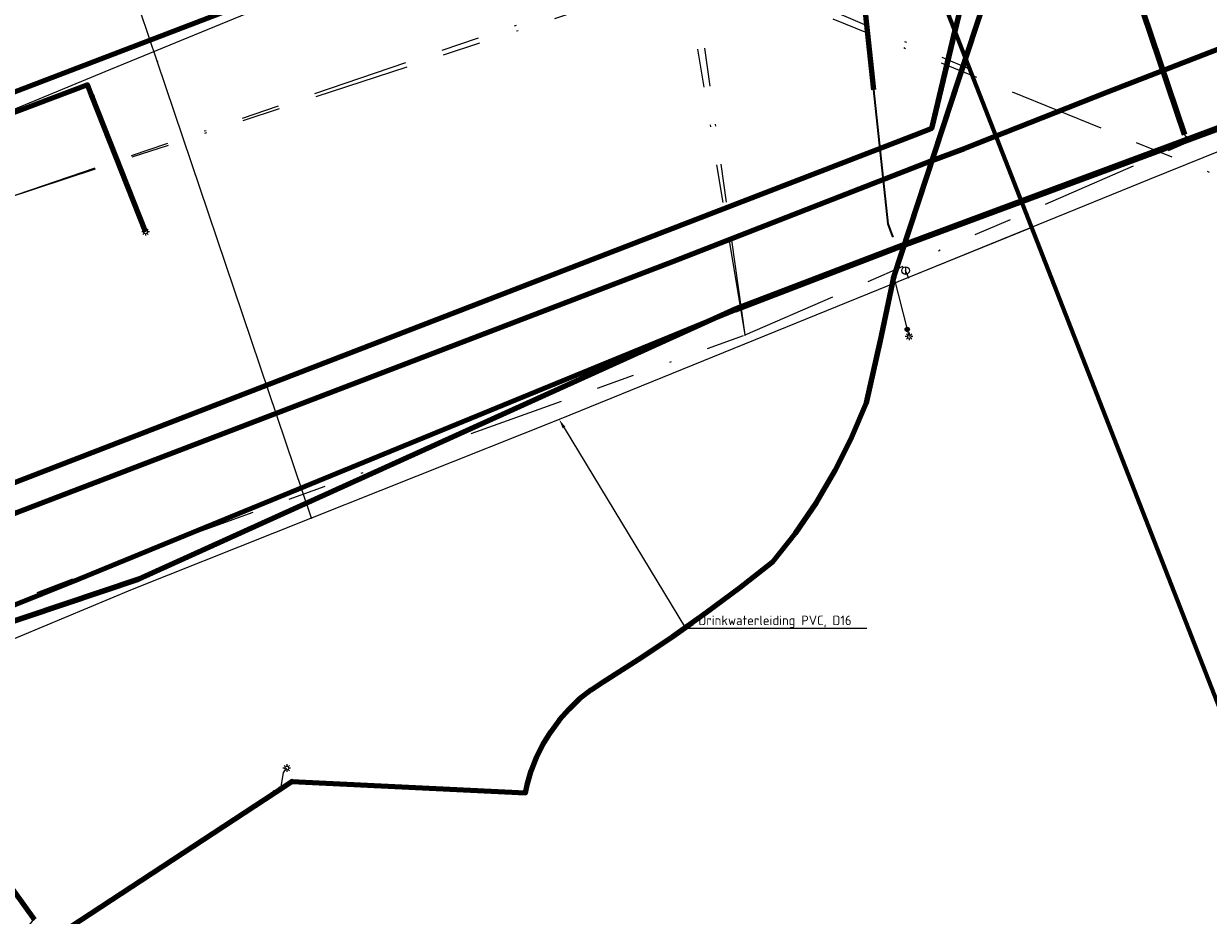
# Model space of a CAD drawing. Header units: metres. Extents: x 242122 to 243107, y 567823 to 568786.
# Tile 27 of 89: x 242288 to 242349, y 568071 to 568118. Entities that reach past the tile are written whole.
import ezdxf
from ezdxf import colors
from ezdxf.entities.mleader import LeaderData, LeaderLine
from ezdxf.lldxf.tags import DXFTag
from ezdxf.math import Vec2, Vec3

# ---------------------------------------------------------------- set-up
doc = ezdxf.new("R2010")
doc.units = ezdxf.units.M
doc.linetypes.add('RI-OVERIG-SO', pattern=[17, 5, -2, 2, -2, 0, -2, 2, -2])
for name, color, linetype, lineweight in [('B-WA-IE-MEUBILAIR-S', 7, 'Continuous', 18), ('B-WA-KL-DATA-G', 90, 'KL-DATA-SO', 18), ('B-WA-KL-DATA_DUCT-G', 90, 'Continuous', 100), ('B-WA-KL-DATA_KABELBED-G', 90, 'Continuous', 100), ('B-WA-KL-DATA_MANTELBUIS-G', 90, 'Continuous', 100), ('B-WA-KL-ET_LS-G', 190, 'KL-LS-SO', 18), ('B-WA-KL-ET_LS_DUCT-G', 190, 'Continuous', 100), ('B-WA-KL-ET_LS_HULPSTUK-S', 190, 'Continuous', 18), ('B-WA-KL-ET_LS_KABELBED-G', 190, 'Continuous', 100), ('B-WA-KL-ET_LS_MANTELBUIS-G', 190, 'Continuous', 100), ('B-WA-KL-ET_MS-G', 130, 'KL-MS-SO', 18), ('B-WA-KL-ET_MS_DUCT-G', 130, 'Continuous', 100), ('B-WA-KL-ET_MS_KABELBED-G', 130, 'Continuous', 100), ('B-WA-KL-ET_MS_MANTELBUIS-G', 130, 'Continuous', 100), ('B-WA-KL-WATER-G', 170, 'KL-WATER-SO', 18), ('B-WA-KL-WATER_HULPSTUK-S', 170, 'Continuous', 18), ('B-WA-OG-INFO_ORIENTATIEPOLYGOON-GV', 7, 'Continuous', 70), ('B-WA-RI-VRIJVERVAL-G', 210, 'RI-OVERIG-SO', 18), ('B-WA-RI-VRIJVERVAL_HULPSTUK-S', 210, 'Continuous', 18), ('B-WE-IE-MEUBILAIR_ENEXIS NETBEHEER BV-S', 7, 'Continuous', 18), ('B-WE-KL-DATA_COAXKABEL_42_ZIGGO BV-G', 90, 'KL-DATA-SO', 18), ('B-WE-KL-DATA_DUCT_ZIGGO BV-G', 90, 'Continuous', 100), ('B-WE-KL-DATA_KABELBED_KPN BV-G', 90, 'Continuous', 100), ('B-WE-KL-DATA_KABELBED_ZIGGO BV-G', 90, 'Continuous', 100), ('B-WE-KL-DATA_MANTELBUIS_100_ZIGGO BV-G', 90, 'Continuous', 100), ('B-WE-KL-DATA_MANTELBUIS_200_ZIGGO BV-G', 90, 'Continuous', 100), ('B-WE-KL-DATA_MANTELBUIS_75_ZIGGO BV-G', 90, 'Continuous', 100), ('B-WE-KL-DATA_REGGEFIBER OPERATOR BV-G', 90, 'KL-DATA-SO', 18), ('B-WE-KL-ET_LS_230 V_ENEXIS NETBEHEER BV-G', 190, 'KL-LS-SO', 18), ('B-WE-KL-ET_LS_400 V_ENEXIS NETBEHEER BV-G', 190, 'KL-LS-SO', 18), ('B-WE-KL-ET_LS_DUCT_ENEXIS NETBEHEER BV-G', 190, 'Continuous', 100), ('B-WE-KL-ET_LS_HULPSTUK_ENEXIS NETBEHEER BV-S', 190, 'Continuous', 18), ('B-WE-KL-ET_LS_KABELBED_ENEXIS NETBEHEER BV-G', 190, 'Continuous', 100), ('B-WE-KL-ET_LS_MANTELBUIS_OVERIG_50_ENEXIS NETBEHEER BV-G', 190, 'Continuous', 100), ('B-WE-KL-ET_MS_10 KV_ENEXIS NETBEHEER BV-G', 130, 'KL-MS-SO', 18), ('B-WE-KL-ET_MS_DUCT_ENEXIS NETBEHEER BV-G', 130, 'Continuous', 100), ('B-WE-KL-ET_MS_KABELBED_ENEXIS NETBEHEER BV-G', 130, 'Continuous', 100), ('B-WE-KL-ET_MS_MANTELBUIS_POLYVINYLCHLORIDE PVC_100_ENEXIS NETBEHEER BV-G', 130, 'Continuous', 100), ('B-WE-KL-WATER_HULPSTUK_WMD DRINKWATER NV-S', 170, 'Continuous', 18), ('B-WE-KL-WATER_POLYETHYLEEN PE_32_WMD DRINKWATER NV-G', 170, 'KL-WATER-SO', 18), ('B-WE-KL-WATER_POLYETHYLEEN PE_40_WMD DRINKWATER NV-G', 170, 'KL-WATER-SO', 18), ('B-WE-KL-WATER_POLYVINYLCHLORIDE PVC_110_WMD DRINKWATER NV-G', 170, 'KL-WATER-SO', 18), ('B-WE-KL-WATER_POLYVINYLCHLORIDE PVC_160_WMD DRINKWATER NV-G', 170, 'KL-WATER-SO', 18), ('B-WE-OG-INFO_ENEXIS NETBEHEER BV-G', 7, 'Continuous', 18), ('B-WE-RI-VRIJVERVAL_GEMEENTE TYNAARLO-G', 210, 'RI-OVERIG-SO', 18), ('B-WE-RI-VRIJVERVAL_HULPSTUK_GEMEENTE TYNAARLO-S', 210, 'Continuous', 18), ('V-WA-KL-WATER-G', 170, 'V-KL-WATER-SO', 35), ('V-WA-KL-WATER_HULPSTUK-S', 170, 'Continuous', 25), ('V-WA-KL-WATER_MANTELBUIS-G', 170, 'V-CONTINUOUS-SO', 100), ('V-WE-KL-WATER_HULPSTUK_WMD DRINKWATER NV-S', 170, 'Continuous', 25), ('V-WE-KL-WATER_MANTELBUIS_POLYVINYLCHLORIDE PVC_WMD DRINKWATER NV-G', 170, 'V-CONTINUOUS-SO', 100), ('V-WE-KL-WATER_POLYVINYLCHLORIDE PVC_110_WMD DRINKWATER NV-G', 170, 'V-KL-WATER-SO', 35), ('X-XX-AL-T25-200', 7, 'Continuous', 25)]:
    doc.layers.add(name, color=color, linetype=linetype, lineweight=lineweight)
doc.styles.add('NLCS-ISO', font='NLCS-ISO.ttf')
doc.styles.add('NLCS-ISO-M200-T25', font='NLCS-ISO.ttf', dxfattribs={"height": 0.5})
doc.styles.get("Standard").update_dxf_attribs({"font": 'arial.ttf'})
tags = doc.linetypes.add('KL-DATA-SO', pattern='A,4,-1,[101,NLCS.shx,S=0.5,R=0,X=0,Y=0],-1,4,-1,["D",Standard,S=1,R=0,X=-0.25,Y=-0.5],-1.5', length=12.5).pattern_tags.tags
tags[18] = DXFTag(74, 10)
tags = doc.linetypes.add('KL-LS-SO', pattern='A,4,-1,[103,NLCS.shx,S=0.75,R=0,X=0,Y=0],-1,4,-1,["L",Standard,S=1,R=0,X=0,Y=-0.5],-2', length=13).pattern_tags.tags
tags[18] = DXFTag(74, 10)
tags = doc.linetypes.add('KL-MS-SO', pattern='A,4,-1,[103,NLCS.shx,S=0.75,R=0,X=0,Y=0],-1,4,-1,["M",Standard,S=1,R=0,X=0,Y=-0.5],-2', length=13).pattern_tags.tags
tags[18] = DXFTag(74, 10)
doc.linetypes.add('KL-WATER-SO', pattern='A,7,-0.5,[168,NLCS.shx,S=0.75,R=0,X=0.75,Y=0],-2', length=9.5)
doc.linetypes.add('V-CONTINUOUS-SO', pattern='A,3.5,[24,NLCS.shx,S=0.5,R=0,X=0,Y=0],3.5', length=7)
doc.linetypes.add('V-KL-WATER-SO', pattern='A,3.5,[24,NLCS.shx,S=0.5,R=0,X=0,Y=0],3.5,-0.5,[168,NLCS.shx,S=0.75,R=0,X=0.75,Y=0],-2', length=9.5)

# ---------------------------------------------------------------- blocks, each defined once
blk = doc.blocks.new('SKL-WTB_HULP_AFSLUITER-SO')
at = {"color": 0, "linetype": 'ByBlock', "lineweight": 18}
blk.add_lwpolyline([(0, 0.8), (0, -0.8)], dxfattribs=at)
blk.add_circle((0, 0), 1, dxfattribs=at)
at = {"color": 0, "linetype": 'ByBlock', "lineweight": 18, "style": 'NLCS-ISO', "flags": 1}
for tag, p in [('TYPE', (1.5, 0)), ('OMSCHRIJVING', (1.5, -3)), ('LABEL', (1.5, -1.5))]:
    blk.add_attdef(tag, p, '', height=1, dxfattribs=at)
blk = doc.blocks.new('SKL-WTB_HULP_OVERIG-SO')
at = {"color": 0, "linetype": 'ByBlock', "lineweight": 18}
for points in [[(-0.14, 0.14), (0.14, -0.14)], [(0.14, 0.14), (-0.14, -0.14)]]:
    blk.add_lwpolyline(points, dxfattribs=at)
at = {"color": 0, "linetype": 'ByBlock', "lineweight": 18, "style": 'NLCS-ISO', "flags": 1}
for tag, p in [('TYPE', (1.5, 0)), ('OMSCHRIJVING', (1.5, -3)), ('LABEL', (1.5, -1.5))]:
    blk.add_attdef(tag, p, '', height=1, dxfattribs=at)
blk = doc.blocks.new('SRI-HULP_OVERIG-SO')
at = {"color": 0, "linetype": 'ByBlock', "lineweight": 18}
for points in [[(-0.14, 0.14), (0.14, -0.14)], [(0.14, 0.14), (-0.14, -0.14)]]:
    blk.add_lwpolyline(points, dxfattribs=at)
at = {"color": 0, "linetype": 'ByBlock', "lineweight": 18, "style": 'NLCS-ISO', "flags": 1}
for tag, p in [('TYPE', (1.5, 0)), ('OMSCHRIJVING', (1.5, -3)), ('LABEL', (1.5, -1.5))]:
    blk.add_attdef(tag, p, '', height=1, dxfattribs=at)
blk = doc.blocks.new('SKL-WTB_HULP_MOF-SO')
at = {"linetype": 'ByBlock', "lineweight": 18}
h = blk.add_hatch(color=0, dxfattribs=at)
h.dxf.hatch_style = 1
h.paths.add_polyline_path([(-0.5625, 0, 1), (0.5625, 0, 1)])
at = {"color": 0, "linetype": 'ByBlock', "lineweight": 18}
blk.add_circle((0, 0), 0.5625, dxfattribs=at)
at = {"color": 0, "linetype": 'ByBlock', "lineweight": 18, "style": 'NLCS-ISO', "flags": 1}
for tag, p in [('TYPE', (1.5, 0)), ('OMSCHRIJVING', (1.5, -3)), ('LABEL', (1.5, -1.5))]:
    blk.add_attdef(tag, p, '', height=1, dxfattribs=at)
blk = doc.blocks.new('SIE-MEUBILAIR_PAAL_LICHTMAST-SO')
for points in [[(-0.62, 0), (-1, 0)], [(-0.71, 0.71), (-0.44, 0.44)], [(0, 1), (0, 0.62)], [(0.44, 0.44), (0.71, 0.71)], [(1, 0), (0.62, 0)], [(-0.71, -0.71), (-0.44, -0.44)], [(0, -0.62), (0, -1)], [(0.44, -0.44), (0.71, -0.71)]]:
    blk.add_lwpolyline(points)
blk.add_circle((0, 0), 0.5)

msp = doc.modelspace()

# ---------------------------------------------------------------- linework, layer by layer
at = {"layer": 'B-WA-KL-DATA-G'}
for points in [[(242183.698, 568088.413), (242184.361, 568088.933), (242189.022, 568089.613), (242197.095, 568093.961), (242197.756, 568094.275), (242198.246, 568093.65), (242203.759, 568090.195), (242205.506, 568086.834), (242208.005, 568087.697), (242210.574, 568087.279), (242216.783, 568087.21), (242219.059, 568087.94), (242224.052, 568090.166), (242225.896, 568090.813), (242232.119, 568093.089), (242240.647, 568096.284), (242251.341, 568100.604), (242256.093, 568101.214), (242261.05, 568102.781), (242267.49, 568105.404), (242280.034, 568110.262), (242281.993, 568111.087), (242291.833, 568115.149), (242303.566, 568119.973)], [(242219.964, 568061.819), (242220.65, 568062.106), (242221.533, 568062.318), (242221.88, 568062.369), (242223.191, 568062.379), (242224.574, 568062.195), (242225.776, 568061.863), (242231.868, 568058.867), (242235.206, 568056.829), (242240.316, 568065.758), (242267.579, 568084.643), (242295.385, 568095.247), (242321.463, 568105.236), (242334.969, 568110.511), (242336.656, 568111.14), (242338.309, 568111.792)]]:
    msp.add_lwpolyline(points, dxfattribs=at)
at = {"layer": 'B-WA-KL-DATA_DUCT-G'}
for points in [[(242222.253, 568060.14), (242224.419, 568063.027), (242229.241, 568072.227), (242231.415, 568076.197), (242237.135, 568075.461), (242242.891, 568075.102), (242248.656, 568075.121), (242254.406, 568075.518), (242293.575, 568088.67), (242324.717, 568102.764), (242333.122, 568105.984), (242339.631, 568108.407)], [(242222.253, 568060.14), (242224.419, 568063.027), (242229.241, 568072.227), (242231.415, 568076.197), (242237.135, 568075.461), (242242.891, 568075.102), (242248.656, 568075.121), (242254.406, 568075.518), (242293.575, 568088.67), (242324.717, 568102.764), (242333.122, 568105.984), (242339.631, 568108.407)], [(242222.253, 568060.14), (242224.419, 568063.027), (242229.241, 568072.227), (242231.415, 568076.197), (242237.135, 568075.461), (242242.891, 568075.102), (242248.656, 568075.121), (242254.406, 568075.518), (242293.575, 568088.67), (242324.717, 568102.764), (242333.122, 568105.984), (242339.631, 568108.407)], [(242231.127, 568075.67), (242231.415, 568076.197), (242237.135, 568075.461), (242242.891, 568075.102), (242248.656, 568075.121), (242254.406, 568075.518), (242293.575, 568088.67), (242324.717, 568102.764), (242333.122, 568105.984), (242339.631, 568108.407)], [(242254.406, 568075.518), (242293.575, 568088.67), (242324.717, 568102.764), (242333.122, 568105.984), (242339.631, 568108.407)], [(242254.406, 568075.518), (242293.575, 568088.67), (242324.717, 568102.764), (242333.122, 568105.984), (242339.631, 568108.407)], [(242254.406, 568075.518), (242293.575, 568088.67), (242324.717, 568102.764), (242333.122, 568105.984), (242339.631, 568108.407)], [(242254.406, 568075.518), (242293.575, 568088.67), (242324.717, 568102.764), (242333.122, 568105.984), (242339.631, 568108.407)]]:
    msp.add_lwpolyline(points, dxfattribs=at)
at = {"layer": 'B-WA-KL-DATA_KABELBED-G'}
for points in [[(242253.823, 568101.358), (242278.607, 568110.834), (242317.311, 568125.627), (242319.549, 568126.482)], [(242336.656, 568111.14), (242338.309, 568111.792)], [(242334.969, 568110.511), (242336.656, 568111.14)], [(242321.463, 568105.236), (242334.969, 568110.511)], [(242333.122, 568105.984), (242339.631, 568108.407)], [(242324.717, 568102.764), (242333.122, 568105.984)], [(242254.406, 568075.518), (242267.579, 568084.643), (242321.463, 568105.236)], [(242293.575, 568088.67), (242324.717, 568102.764)], [(242254.406, 568075.518), (242293.575, 568088.67)]]:
    msp.add_lwpolyline(points, dxfattribs=at)
at = {"layer": 'B-WA-KL-DATA_MANTELBUIS-G'}
for points in [[(242338.309, 568111.792), (242336.656, 568111.14)], [(242334.969, 568110.511), (242321.463, 568105.236)], [(242333.122, 568105.984), (242324.717, 568102.764)]]:
    msp.add_lwpolyline(points, dxfattribs=at)
at = {"layer": 'B-WA-KL-ET_LS-G'}
for points in [[(242301.574, 568078.129), (242313.754, 568077.536), (242313.846, 568077.95), (242314.062, 568078.68), (242314.34, 568079.389), (242314.679, 568080.072), (242315.076, 568080.721), (242315.528, 568081.334), (242316.032, 568081.905), (242316.583, 568082.43), (242317.179, 568082.905), (242317.817, 568083.328), (242319.641, 568084.488), (242321.436, 568085.691), (242323.201, 568086.937), (242324.935, 568088.226), (242326.64, 568089.556), (242327.839, 568091.08), (242328.933, 568092.68), (242329.918, 568094.35), (242330.788, 568096.082), (242331.54, 568097.868), (242332.27, 568101.118), (242332.97, 568104.423), (242336.724, 568115.851)], [(242284.457, 568112.021), (242284.714, 568112.12), (242290.906, 568114.45), (242291.139, 568113.861)], [(242291.139, 568113.861), (242293.94, 568106.79)], [(242339.648, 568108.364), (242333.106, 568105.942), (242324.701, 568102.71), (242290.484, 568088.68), (242248.167, 568071.733), (242247.159, 568071.691), (242245.342, 568071.774), (242243.286, 568071.93), (242240.181, 568072.21), (242237.637, 568072.543), (242234.812, 568072.979), (242231.987, 568073.623), (242230.045, 568074.277), (242228.114, 568075.045), (242226.297, 568075.97), (242225.165, 568076.655), (242223.358, 568077.984), (242216.732, 568084.402), (242217.21, 568085.835), (242216.807, 568086.87)], [(242332.97, 568104.423), (242333.675, 568101.698)], [(242333.675, 568101.698), (242333.77, 568101.33)], [(242279.949, 568082.318), (242288.141, 568070.936)], [(242300.995, 568077.749), (242301.138, 568078.603), (242301.308, 568078.824)], [(242300.699, 568077.555), (242301.574, 568078.129)], [(242288.141, 568070.936), (242288.019, 568070.843), (242287.873, 568070.649), (242287.801, 568070.416), (242287.814, 568070.174), (242287.908, 568069.95), (242288.074, 568069.772), (242288.29, 568069.661), (242288.532, 568069.631), (242288.934, 568069.834), (242300.699, 568077.555)]]:
    msp.add_lwpolyline(points, dxfattribs=at)
at = {"layer": 'B-WA-KL-ET_LS_DUCT-G'}
msp.add_lwpolyline([(242324.701, 568102.71), (242333.106, 568105.942)], dxfattribs=at)
at = {"layer": 'B-WA-KL-ET_LS_KABELBED-G'}
for points in [[(242301.574, 568078.129), (242313.754, 568077.536), (242313.846, 568077.95), (242314.062, 568078.68), (242314.34, 568079.389), (242314.679, 568080.072), (242315.076, 568080.721), (242315.528, 568081.334), (242316.032, 568081.905), (242316.583, 568082.43), (242317.179, 568082.905), (242317.817, 568083.328), (242319.641, 568084.488), (242321.436, 568085.691), (242323.201, 568086.937), (242324.935, 568088.226), (242326.64, 568089.556), (242327.839, 568091.08), (242328.933, 568092.68), (242329.918, 568094.35), (242330.788, 568096.082), (242331.54, 568097.868), (242332.27, 568101.118), (242332.97, 568104.423), (242336.724, 568115.851)], [(242284.457, 568112.021), (242284.714, 568112.12), (242290.906, 568114.45), (242291.139, 568113.861)], [(242291.139, 568113.861), (242293.94, 568106.79)], [(242339.648, 568108.364), (242333.106, 568105.942)], [(242333.106, 568105.942), (242324.701, 568102.71)], [(242324.701, 568102.71), (242290.484, 568088.68), (242278.689, 568083.956)], [(242279.949, 568082.318), (242288.141, 568070.936)], [(242300.699, 568077.555), (242301.574, 568078.129)], [(242288.934, 568069.834), (242300.699, 568077.555)]]:
    msp.add_lwpolyline(points, dxfattribs=at)
at = {"layer": 'B-WA-KL-ET_LS_MANTELBUIS-G'}
msp.add_lwpolyline([(242324.701, 568102.71), (242333.106, 568105.942)], dxfattribs=at)
at = {"layer": 'B-WA-KL-ET_MS-G'}
for points in [[(242336.16, 568117.297), (242334.94, 568112.18), (242242.389, 568076.458), (242237.191, 568065.982), (242235.138, 568067.153)], [(242336.16, 568117.297), (242334.94, 568112.18), (242242.389, 568076.458), (242237.191, 568065.982), (242239.421, 568064.773)]]:
    msp.add_lwpolyline(points, dxfattribs=at)
at = {"layer": 'B-WA-KL-ET_MS_DUCT-G'}
msp.add_lwpolyline([(242334.047, 568111.835), (242319.982, 568106.407)], dxfattribs=at)
at = {"layer": 'B-WA-KL-ET_MS_KABELBED-G'}
for points in [[(242336.16, 568117.297), (242334.94, 568112.18), (242334.047, 568111.835)], [(242334.047, 568111.835), (242319.982, 568106.407)], [(242319.982, 568106.407), (242242.389, 568076.458), (242237.191, 568065.982)]]:
    msp.add_lwpolyline(points, dxfattribs=at)
at = {"layer": 'B-WA-KL-ET_MS_MANTELBUIS-G'}
msp.add_lwpolyline([(242334.047, 568111.835), (242319.982, 568106.407)], dxfattribs=at)
msp.add_lwpolyline([(242334.047, 568111.835), (242319.982, 568106.407)], dxfattribs=at)
at = {"layer": 'B-WA-KL-WATER-G'}
for points in [[(242294.55, 568115.684), (242292.804, 568120.852), (242292.241, 568122.242)], [(242302.602, 568091.86), (242294.55, 568115.684)], [(242340.172, 568107.022), (242333.735, 568104.406)], [(242333.735, 568104.406), (242333.587, 568104.769)], [(242333.735, 568104.406), (242315.514, 568097.001), (242293.245, 568088.134), (242271.088, 568078.884), (242248.867, 568069.705)]]:
    msp.add_lwpolyline(points, dxfattribs=at)
at = {"layer": 'B-WA-OG-INFO_ORIENTATIEPOLYGOON-GV'}
msp.add_lwpolyline([(242751.967, 568556.271), (242565.688, 568463.851), (242442.85, 568671.226), (242460.056, 568681.418), (242444.987, 568707.443), (242384.409, 568672.369), (242399.477, 568646.343), (242416.686, 568656.536), (242474.782, 568558.454), (242515.844, 568427.317), (242539.317, 568384.982), (242400.498, 568317.023), (242430.516, 568248.248), (242303.944, 568199.794), (242325.606, 568144.321), (242183.26, 568088.734), (242295.105, 568006.717), (242295.17, 568006.649), (242357.548, 568062.526), (242331.727, 568128.648), (242468.882, 568171.376), (242541.371, 568017.685), (242914.445, 568112.908)], dxfattribs=at)
at = {"layer": 'B-WA-RI-VRIJVERVAL-G'}
for points in [[(242325.213, 568101.409), (242321.115, 568126.244)], [(242286.582, 568108.513), (242323.406, 568121.001)], [(242323.406, 568121.001), (242336.951, 568115.27)], [(242325.213, 568101.409), (242339.871, 568107.793)], [(242294.843, 568090.469), (242325.213, 568101.409)], [(242244.042, 568071.248), (242294.843, 568090.469)]]:
    msp.add_lwpolyline(points, dxfattribs=at)
at = {"layer": 'B-WE-KL-DATA_KABELBED_KPN BV-G'}
msp.add_lwpolyline([(242253.823, 568101.358), (242278.607, 568110.834), (242317.311, 568125.627), (242319.549, 568126.482)], dxfattribs=at)
at = {"layer": 'B-WE-KL-DATA_KABELBED_ZIGGO BV-G'}
for points in [[(242344.098, 568114.077), (242372.859, 568125.226), (242411.159, 568139.765), (242437.574, 568149.544), (242449.158, 568154.155)], [(242333.122, 568105.984), (242375.755, 568121.853)], [(242336.656, 568111.14), (242344.098, 568114.077)], [(242334.969, 568110.511), (242336.656, 568111.14)], [(242321.463, 568105.236), (242334.969, 568110.511)], [(242324.717, 568102.764), (242333.122, 568105.984)], [(242254.406, 568075.518), (242293.575, 568088.67)]]:
    msp.add_lwpolyline(points, dxfattribs=at)
at = {"layer": 'B-WE-KL-DATA_MANTELBUIS_100_ZIGGO BV-G'}
msp.add_lwpolyline([(242334.969, 568110.511), (242321.463, 568105.236)], dxfattribs=at)
at = {"layer": 'B-WE-KL-DATA_MANTELBUIS_200_ZIGGO BV-G'}
msp.add_lwpolyline([(242333.122, 568105.984), (242324.717, 568102.764)], dxfattribs=at)
at = {"layer": 'B-WE-KL-DATA_MANTELBUIS_75_ZIGGO BV-G'}
msp.add_lwpolyline([(242344.098, 568114.077), (242336.656, 568111.14)], dxfattribs=at)
at = {"layer": 'B-WE-KL-DATA_REGGEFIBER OPERATOR BV-G'}
msp.add_lwpolyline([(242281.993, 568111.087), (242291.833, 568115.15), (242303.566, 568119.973), (242303.6, 568120)], dxfattribs=at)
at = {"layer": 'B-WE-KL-ET_LS_230 V_ENEXIS NETBEHEER BV-G'}
for points in [[(242291.139, 568113.861), (242293.94, 568106.79)], [(242332.97, 568104.423), (242333.675, 568101.698)], [(242333.675, 568101.698), (242333.77, 568101.33)]]:
    msp.add_lwpolyline(points, dxfattribs=at)
at = {"layer": 'B-WE-KL-ET_LS_400 V_ENEXIS NETBEHEER BV-G'}
for points in [[(242348.814, 568111.758), (242348.391, 568111.694), (242348.228, 568111.75), (242348.142, 568111.866), (242333.805, 568154.274), (242333.68, 568154.601)], [(242284.457, 568112.021), (242284.714, 568112.12), (242290.906, 568114.45), (242291.139, 568113.861)], [(242279.949, 568082.318), (242288.141, 568070.936)], [(242300.995, 568077.749), (242301.138, 568078.603), (242301.308, 568078.824)], [(242300.699, 568077.555), (242301.574, 568078.129)], [(242288.141, 568070.936), (242288.019, 568070.843), (242287.873, 568070.649), (242287.801, 568070.416), (242287.814, 568070.174), (242287.908, 568069.95), (242288.074, 568069.772), (242288.29, 568069.661), (242288.532, 568069.631), (242288.934, 568069.834), (242300.699, 568077.555)]]:
    msp.add_lwpolyline(points, dxfattribs=at)
at = {"layer": 'B-WE-KL-ET_LS_DUCT_ENEXIS NETBEHEER BV-G'}
for points in [[(242348.142, 568111.866), (242333.805, 568154.274)], [(242324.701, 568102.71), (242333.106, 568105.942)]]:
    msp.add_lwpolyline(points, dxfattribs=at)
at = {"layer": 'B-WE-KL-ET_LS_KABELBED_ENEXIS NETBEHEER BV-G'}
for points in [[(242484.205, 568127.902), (242471.457, 568159.618), (242440.438, 568147.073), (242373.737, 568120.987), (242333.106, 568105.942)], [(242284.457, 568112.021), (242284.714, 568112.12), (242290.906, 568114.45), (242291.139, 568113.861)], [(242291.139, 568113.861), (242293.94, 568106.79)], [(242333.106, 568105.942), (242324.701, 568102.71)], [(242279.949, 568082.318), (242288.141, 568070.936)], [(242300.699, 568077.555), (242301.574, 568078.129)], [(242288.934, 568069.834), (242300.699, 568077.555)]]:
    msp.add_lwpolyline(points, dxfattribs=at)
at = {"layer": 'B-WE-KL-ET_LS_MANTELBUIS_OVERIG_50_ENEXIS NETBEHEER BV-G'}
for points in [[(242333.805, 568154.274), (242348.142, 568111.866)], [(242324.701, 568102.71), (242333.106, 568105.942)]]:
    msp.add_lwpolyline(points, dxfattribs=at)
at = {"layer": 'B-WE-KL-ET_MS_DUCT_ENEXIS NETBEHEER BV-G'}
msp.add_lwpolyline([(242334.047, 568111.835), (242319.982, 568106.407)], dxfattribs=at)
at = {"layer": 'B-WE-KL-ET_MS_KABELBED_ENEXIS NETBEHEER BV-G'}
for points in [[(242336.67, 568122.647), (242337.14, 568121.409), (242334.94, 568112.18), (242334.047, 568111.835)], [(242334.047, 568111.835), (242319.982, 568106.407)]]:
    msp.add_lwpolyline(points, dxfattribs=at)
at = {"layer": 'B-WE-KL-ET_MS_MANTELBUIS_POLYVINYLCHLORIDE PVC_100_ENEXIS NETBEHEER BV-G'}
msp.add_lwpolyline([(242334.047, 568111.835), (242319.982, 568106.407)], dxfattribs=at)
msp.add_lwpolyline([(242334.047, 568111.835), (242319.982, 568106.407)], dxfattribs=at)
at = {"layer": 'B-WE-KL-WATER_POLYETHYLEEN PE_32_WMD DRINKWATER NV-G'}
msp.add_lwpolyline([(242294.55, 568115.684), (242292.804, 568120.852), (242292.241, 568122.242)], dxfattribs=at)
at = {"layer": 'B-WE-KL-WATER_POLYETHYLEEN PE_40_WMD DRINKWATER NV-G'}
msp.add_lwpolyline([(242302.602, 568091.86), (242294.55, 568115.684)], dxfattribs=at)
at = {"layer": 'B-WE-KL-WATER_POLYVINYLCHLORIDE PVC_110_WMD DRINKWATER NV-G'}
msp.add_lwpolyline([(242333.735, 568104.406), (242333.587, 568104.769)], dxfattribs=at)
at = {"layer": 'B-WE-KL-WATER_POLYVINYLCHLORIDE PVC_160_WMD DRINKWATER NV-G'}
msp.add_lwpolyline([(242472.377, 568165.367), (242471.31, 568164.805), (242469.473, 568157.642), (242430.144, 568142.801), (242402.034, 568131.89), (242374.193, 568120.795), (242346.299, 568109.513), (242333.735, 568104.406)], dxfattribs=at)
at = {"layer": 'B-WE-OG-INFO_ENEXIS NETBEHEER BV-G'}
msp.add_lwpolyline([(242348.142, 568111.866), (242333.805, 568154.274)], dxfattribs=at)
at = {"layer": 'B-WE-RI-VRIJVERVAL_GEMEENTE TYNAARLO-G'}
for points in [[(242325.213, 568101.409), (242321.824, 568125.575)], [(242286.582, 568108.513), (242323.301, 568120.542)], [(242323.301, 568120.542), (242354.95, 568107.655)], [(242325.213, 568101.409), (242354.616, 568114.215)], [(242244.042, 568071.248), (242294.843, 568090.469)]]:
    msp.add_lwpolyline(points, dxfattribs=at)
at = {"layer": 'V-WA-KL-WATER-G'}
msp.add_lwpolyline([(242322.083, 568153.343), (242329.543, 568136.301), (242332.656, 568107.198), (242332.907, 568106.544)], dxfattribs=at)
at = {"layer": 'V-WA-KL-WATER_MANTELBUIS-G'}
msp.add_lwpolyline([(242330.362, 568128.643), (242331.908, 568114.195)], dxfattribs=at)
at = {"layer": 'V-WE-KL-WATER_MANTELBUIS_POLYVINYLCHLORIDE PVC_WMD DRINKWATER NV-G'}
msp.add_lwpolyline([(242330.362, 568128.643), (242331.908, 568114.195)], dxfattribs=at)
at = {"layer": 'V-WE-KL-WATER_POLYVINYLCHLORIDE PVC_110_WMD DRINKWATER NV-G'}
msp.add_lwpolyline([(242309.836, 568180.456), (242310.614, 568179.543), (242329.543, 568136.301), (242332.656, 568107.198), (242332.907, 568106.544)], dxfattribs=at)

# ---------------------------------------------------------------- block references
at = {"layer": 'B-WA-IE-MEUBILAIR-S', "xscale": 0.2, "yscale": 0.2, "zscale": 0.2}
for p in [(242293.94, 568106.79), (242333.77, 568101.33), (242301.308, 568078.824)]:
    msp.add_blockref('SIE-MEUBILAIR_PAAL_LICHTMAST-SO', p, dxfattribs=at)
at = {"layer": 'B-WA-KL-ET_LS_HULPSTUK-S', "xscale": 0.2, "yscale": 0.2, "zscale": 0.2}
for p in [(242291.139, 568113.861), (242332.97, 568104.423), (242333.675, 568101.698), (242301.574, 568078.129), (242300.699, 568077.555), (242300.995, 568077.749)]:
    msp.add_blockref('SKL-WTB_HULP_MOF-SO', p, dxfattribs=at)
at = {"layer": 'B-WA-KL-WATER_HULPSTUK-S', "xscale": 0.2, "yscale": 0.2, "zscale": 0.2}
for name, p in [('SKL-WTB_HULP_OVERIG-SO', (242294.55, 568115.684)), ('SKL-WTB_HULP_AFSLUITER-SO', (242333.587, 568104.769)), ('SKL-WTB_HULP_OVERIG-SO', (242333.735, 568104.406)), ('SKL-WTB_HULP_OVERIG-SO', (242302.602, 568091.86))]:
    msp.add_blockref(name, p, dxfattribs=at)
at = {"layer": 'B-WA-RI-VRIJVERVAL_HULPSTUK-S', "xscale": 0.2, "yscale": 0.2, "zscale": 0.2}
for p in [(242325.213, 568101.409), (242294.843, 568090.469)]:
    msp.add_blockref('SRI-HULP_OVERIG-SO', p, dxfattribs=at)
at = {"layer": 'B-WE-IE-MEUBILAIR_ENEXIS NETBEHEER BV-S', "xscale": 0.2, "yscale": 0.2, "zscale": 0.2}
for p in [(242293.94, 568106.79), (242333.77, 568101.33), (242301.308, 568078.824)]:
    msp.add_blockref('SIE-MEUBILAIR_PAAL_LICHTMAST-SO', p, dxfattribs=at)
at = {"layer": 'B-WE-KL-ET_LS_HULPSTUK_ENEXIS NETBEHEER BV-S', "xscale": 0.2, "yscale": 0.2, "zscale": 0.2}
for p in [(242291.139, 568113.861), (242348.814, 568111.758), (242332.97, 568104.423), (242333.675, 568101.698), (242301.574, 568078.129), (242300.699, 568077.555), (242300.995, 568077.749)]:
    msp.add_blockref('SKL-WTB_HULP_MOF-SO', p, dxfattribs=at)
at = {"layer": 'B-WE-KL-WATER_HULPSTUK_WMD DRINKWATER NV-S', "xscale": 0.2, "yscale": 0.2, "zscale": 0.2}
for name, p in [('SKL-WTB_HULP_OVERIG-SO', (242294.55, 568115.684)), ('SKL-WTB_HULP_AFSLUITER-SO', (242333.587, 568104.769)), ('SKL-WTB_HULP_OVERIG-SO', (242333.735, 568104.406)), ('SKL-WTB_HULP_OVERIG-SO', (242302.602, 568091.86))]:
    msp.add_blockref(name, p, dxfattribs=at)
at = {"layer": 'B-WE-RI-VRIJVERVAL_HULPSTUK_GEMEENTE TYNAARLO-S', "xscale": 0.2, "yscale": 0.2, "zscale": 0.2}
for p in [(242325.213, 568101.409), (242294.843, 568090.469)]:
    msp.add_blockref('SRI-HULP_OVERIG-SO', p, dxfattribs=at)
at = {"layer": 'V-WA-KL-WATER_HULPSTUK-S', "xscale": 0.2, "yscale": 0.2, "zscale": 0.2}
msp.add_blockref('SKL-WTB_HULP_OVERIG-SO', (242332.907, 568106.544), dxfattribs=at)
at = {"layer": 'V-WE-KL-WATER_HULPSTUK_WMD DRINKWATER NV-S', "xscale": 0.2, "yscale": 0.2, "zscale": 0.2}
msp.add_blockref('SKL-WTB_HULP_OVERIG-SO', (242332.907, 568106.544), dxfattribs=at)

# ---------------------------------------------------------------- next in the draw order: leaders
at = {"layer": 'X-XX-AL-T25-200'}
ml = msp.add_multileader_mtext('Standard', dxfattribs=at)
ml.set_content('Drinkwaterleiding PVC, D16', color=256, style='NLCS-ISO-M200-T25')
ml.set_leader_properties(color=256, linetype='ByLayer', lineweight=-1)
ml.build(insert=Vec2(0, 0))
ml.multileader.update_dxf_attribs({"text_left_attachment_type": 5, "text_right_attachment_type": 5, "dogleg_length": 0.5, "arrow_head_size": 0.5})
ctx = ml.context
ctx.base_point, ctx.char_height, ctx.arrow_head_size, ctx.landing_gap_size, ctx.plane_origin = Vec3(242322.601, 568086.129), 0.5, 0.5, 0.18, Vec3(242319.21, 568095.728)
ctx.left_attachment, ctx.right_attachment = 5, 5
notes = []
notes.append((ctx, [(1, (1, 1, 0), (242322.101, 568086.129), (1, 0), 0.5, [(0, [(242315.514, 568097.001)], 0, [])])]))
ctx.mtext.insert, ctx.mtext.flow_direction = Vec3(242322.781, 568086.779), 5
ctx.mtext.has_bg_fill, ctx.mtext.bg_color, ctx.mtext.bg_scale_factor, ctx.mtext.bg_transparency, ctx.mtext.use_window_bg_color = 1, -1027028792, 1.5, 0, 1
for ctx, leaders in notes:
    for number, flags, end, landing, length, lines in leaders:
        leader = LeaderData()
        leader.index, (leader.has_last_leader_line, leader.has_dogleg_vector, leader.attachment_direction) = number, flags
        leader.last_leader_point, leader.dogleg_vector, leader.dogleg_length = Vec3(end), Vec3(landing), length
        for number, points, colour, breaks in lines:
            line = LeaderLine()
            line.index, line.vertices, line.color, line.breaks = number, Vec3.list(points), colors.encode_raw_color(colour), breaks
            leader.lines.append(line)
        ctx.leaders.append(leader)

# ---------------------------------------------------------------- next in the draw order: linework, layer by layer
at = {"layer": 'B-WE-KL-DATA_COAXKABEL_42_ZIGGO BV-G'}
msp.add_lwpolyline([(242437.574, 568149.544), (242411.159, 568139.765), (242372.859, 568125.226), (242344.098, 568114.077), (242336.656, 568111.14), (242334.969, 568110.511), (242321.463, 568105.236), (242295.385, 568095.247), (242267.579, 568084.643)], dxfattribs=at)
at = {"layer": 'B-WE-KL-DATA_DUCT_ZIGGO BV-G'}
for points in [[(242231.127, 568075.67), (242231.415, 568076.197), (242237.135, 568075.461), (242242.891, 568075.102), (242248.656, 568075.121), (242254.406, 568075.518), (242293.575, 568088.67), (242324.717, 568102.764), (242333.122, 568105.984), (242375.755, 568121.853), (242447.517, 568149.759), (242450.839, 568158.661), (242456.618, 568160.866), (242458.928, 568162.157), (242465.781, 568164.81), (242482.338, 568127.684), (242483.411, 568124.93), (242490.196, 568127.174)], [(242177.449, 568050.721), (242178.346, 568050.803), (242188.009, 568051.654), (242200.47, 568052.47), (242202.217, 568052.414), (242209.51, 568052.673), (242213.933, 568049.315), (242215.144, 568051.209), (242217.57, 568053.898), (242224.419, 568063.027), (242229.241, 568072.227), (242231.415, 568076.197), (242237.135, 568075.461), (242242.891, 568075.102), (242248.656, 568075.121), (242254.406, 568075.518), (242293.575, 568088.67), (242324.717, 568102.764), (242333.122, 568105.984), (242375.755, 568121.853), (242447.517, 568149.759)], [(242242.263, 568030.298), (242233.715, 568036.278), (242213.933, 568049.315), (242215.144, 568051.209), (242217.57, 568053.898), (242224.419, 568063.027), (242229.241, 568072.227), (242231.415, 568076.197), (242237.135, 568075.461), (242242.891, 568075.102), (242248.656, 568075.121), (242254.406, 568075.518), (242293.575, 568088.67), (242324.717, 568102.764), (242333.122, 568105.984), (242375.755, 568121.853), (242447.517, 568149.759)], [(242254.406, 568075.518), (242293.575, 568088.67), (242324.717, 568102.764), (242333.122, 568105.984), (242375.755, 568121.853), (242447.517, 568149.759)], [(242254.406, 568075.518), (242293.575, 568088.67), (242324.717, 568102.764), (242333.122, 568105.984), (242375.755, 568121.853), (242447.517, 568149.759)], [(242447.517, 568149.759), (242375.755, 568121.853), (242333.122, 568105.984), (242324.717, 568102.764), (242293.575, 568088.67), (242254.406, 568075.518)], [(242254.406, 568075.518), (242293.575, 568088.67), (242324.717, 568102.764), (242333.122, 568105.984), (242375.755, 568121.853), (242447.517, 568149.759)], [(242254.406, 568075.518), (242293.575, 568088.67), (242324.717, 568102.764), (242333.122, 568105.984), (242375.755, 568121.853), (242447.517, 568149.759)], [(242254.406, 568075.518), (242293.575, 568088.67), (242324.717, 568102.764), (242333.122, 568105.984), (242375.755, 568121.853), (242447.517, 568149.759)]]:
    msp.add_lwpolyline(points, dxfattribs=at)
at = {"layer": 'B-WE-KL-DATA_KABELBED_ZIGGO BV-G'}
for points in [[(242254.406, 568075.518), (242267.579, 568084.643), (242321.463, 568105.236)], [(242293.575, 568088.67), (242324.717, 568102.764)]]:
    msp.add_lwpolyline(points, dxfattribs=at)
at = {"layer": 'B-WE-KL-ET_LS_400 V_ENEXIS NETBEHEER BV-G'}
for points in [[(242484.205, 568127.902), (242471.457, 568159.618), (242440.438, 568147.073), (242373.737, 568120.987), (242333.106, 568105.942), (242324.701, 568102.71), (242290.484, 568088.68), (242248.167, 568071.733), (242247.159, 568071.691), (242245.342, 568071.774), (242243.286, 568071.93), (242240.181, 568072.21), (242237.637, 568072.543), (242234.812, 568072.979), (242231.987, 568073.623), (242230.045, 568074.277), (242228.114, 568075.045), (242226.297, 568075.97), (242225.165, 568076.655), (242223.358, 568077.984), (242216.732, 568084.402), (242217.21, 568085.835), (242216.807, 568086.87)], [(242301.574, 568078.129), (242313.754, 568077.536), (242313.846, 568077.95), (242314.062, 568078.68), (242314.34, 568079.389), (242314.679, 568080.072), (242315.076, 568080.721), (242315.528, 568081.334), (242316.032, 568081.905), (242316.583, 568082.43), (242317.179, 568082.905), (242317.817, 568083.328), (242319.641, 568084.488), (242321.436, 568085.691), (242323.201, 568086.937), (242324.935, 568088.226), (242326.64, 568089.556), (242327.839, 568091.08), (242328.933, 568092.68), (242329.918, 568094.35), (242330.788, 568096.082), (242331.54, 568097.868), (242332.27, 568101.118), (242332.97, 568104.423), (242339.417, 568124.046)]]:
    msp.add_lwpolyline(points, dxfattribs=at)
at = {"layer": 'B-WE-KL-ET_LS_KABELBED_ENEXIS NETBEHEER BV-G'}
for points in [[(242301.574, 568078.129), (242313.754, 568077.536), (242313.846, 568077.95), (242314.062, 568078.68), (242314.34, 568079.389), (242314.679, 568080.072), (242315.076, 568080.721), (242315.528, 568081.334), (242316.032, 568081.905), (242316.583, 568082.43), (242317.179, 568082.905), (242317.817, 568083.328), (242319.641, 568084.488), (242321.436, 568085.691), (242323.201, 568086.937), (242324.935, 568088.226), (242326.64, 568089.556), (242327.839, 568091.08), (242328.933, 568092.68), (242329.918, 568094.35), (242330.788, 568096.082), (242331.54, 568097.868), (242332.27, 568101.118), (242332.97, 568104.423), (242339.417, 568124.046)], [(242324.701, 568102.71), (242290.484, 568088.68), (242278.689, 568083.956)]]:
    msp.add_lwpolyline(points, dxfattribs=at)
at = {"layer": 'B-WE-KL-ET_MS_10 KV_ENEXIS NETBEHEER BV-G'}
for points in [[(242329.31, 568141.993), (242332.875, 568132.65), (242337.14, 568121.409), (242334.94, 568112.18), (242242.389, 568076.458), (242237.191, 568065.982), (242235.138, 568067.153)], [(242329.666, 568141.06), (242332.875, 568132.65), (242337.14, 568121.409), (242334.94, 568112.18), (242242.389, 568076.458), (242237.191, 568065.982), (242239.421, 568064.773)]]:
    msp.add_lwpolyline(points, dxfattribs=at)
at = {"layer": 'B-WE-KL-ET_MS_KABELBED_ENEXIS NETBEHEER BV-G'}
msp.add_lwpolyline([(242319.982, 568106.407), (242242.389, 568076.458), (242237.191, 568065.982)], dxfattribs=at)
at = {"layer": 'B-WE-KL-WATER_POLYVINYLCHLORIDE PVC_160_WMD DRINKWATER NV-G'}
msp.add_lwpolyline([(242333.735, 568104.406), (242315.514, 568097.001), (242293.245, 568088.134), (242271.088, 568078.884), (242248.867, 568069.705)], dxfattribs=at)
at = {"layer": 'B-WE-RI-VRIJVERVAL_GEMEENTE TYNAARLO-G'}
msp.add_lwpolyline([(242294.843, 568090.469), (242325.213, 568101.409)], dxfattribs=at)

doc.saveas('drawing.dxf')
